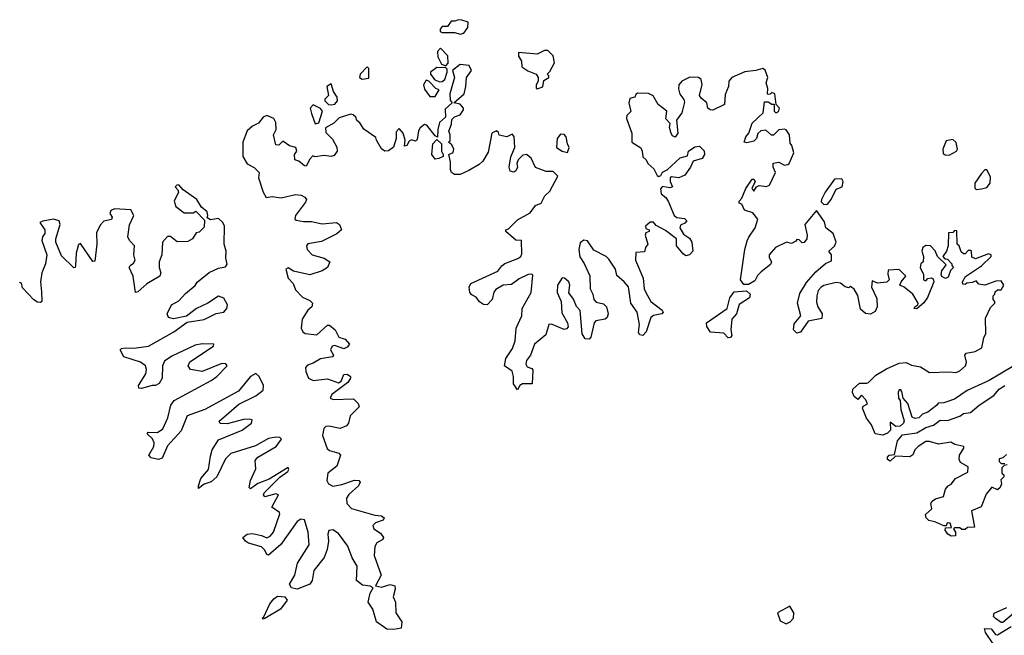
# Model space of a CAD drawing. Extents: x 2601477 to 2753313, y 449408 to 581029.
# Tile 120 of 203: x 2681486 to 2686983, y 468289 to 471729. Entities that reach past the tile are written whole.
import ezdxf

# ---------------------------------------------------------------- set-up
doc = ezdxf.new("R2010")
doc.units = 0

msp = doc.modelspace()

# ---------------------------------------------------------------- linework, layer by layer
at = {"layer": '0CON05XD'}
for points in [[(2683945, 471647.5), (2683965, 471652.5), (2683987.5, 471685), (2683990, 471715), (2683955, 471726), (2683935, 471728.8), (2683915, 471720), (2683895, 471720), (2683875, 471690), (2683845, 471690), (2683832.5, 471675), (2683833.3, 471663.3), (2683845, 471657.5), (2683915, 471656.7), (2683945, 471647.5)], [(2683865, 471470), (2683877.5, 471485), (2683877, 471527), (2683835, 471570), (2683818.3, 471551.7), (2683820.7, 471520.7), (2683840, 471480), (2683865, 471470)], [(2684375, 471342.5), (2684406.4, 471353.6), (2684411.7, 471388.3), (2684440, 471405), (2684440, 471415), (2684430, 471425), (2684445, 471440), (2684471.7, 471488.3), (2684465, 471527.5), (2684433.6, 471556.4), (2684415, 471556.7), (2684375, 471536.2), (2684270, 471545), (2684270, 471525), (2684287, 471497), (2684290, 471465), (2684322.5, 471442.5), (2684370, 471425), (2684380, 471405), (2684380, 471385), (2684370, 471365), (2684370, 471345), (2684375, 471342.5)], [(2683888.3, 471051.7), (2683890, 471085), (2683882.5, 471105), (2683897.5, 471145), (2683898.3, 471171.7), (2683914.1, 471185.9), (2683945, 471196.7), (2683963.3, 471225), (2683963.3, 471235), (2683945, 471257.5), (2683910, 471265), (2683967.5, 471315), (2683977.5, 471355), (2683980, 471405), (2684007.5, 471445), (2683995, 471472.5), (2683945, 471477.5), (2683902.5, 471445), (2683913.3, 471405), (2683886.7, 471315), (2683888.3, 471278.3), (2683900, 471265), (2683861.2, 471228.8), (2683862.5, 471185), (2683830, 471155), (2683820, 471115), (2683818.3, 471071.7), (2683805, 471080), (2683759.3, 471139.3), (2683745, 471142.5), (2683722.5, 471125), (2683713, 471107), (2683705, 471060), (2683695, 471050), (2683673, 471057), (2683660.7, 471049.3), (2683647.5, 471025), (2683635, 471022.5), (2683637.5, 471055), (2683626.7, 471095), (2683605, 471120), (2683588.3, 471101.7), (2683587.5, 471065), (2683573.6, 471016.4), (2683545, 470996.7), (2683523.6, 470993.6), (2683506.4, 471006.4), (2683477.5, 471055), (2683475, 471070), (2683407, 471117), (2683385, 471152.5), (2683367.5, 471165), (2683362.5, 471185), (2683347.7, 471197.7), (2683335, 471200), (2683269.3, 471180.7), (2683240, 471150), (2683192.5, 471125), (2683195, 471097.5), (2683231.7, 471061.7), (2683256.7, 471016.7), (2683257.5, 470995), (2683240.7, 470969.3), (2683225, 470963.8), (2683185, 470970), (2683135, 470962.5), (2683122.5, 470967.5), (2683105, 470950), (2683085, 470910), (2683075, 470912.5), (2683045, 470937.5), (2683022.5, 470945), (2683020, 470975), (2683032.5, 470995), (2683027.5, 471015), (2682993, 471023), (2682955, 471050), (2682931.7, 471028.3), (2682915, 471030), (2682902.5, 471085), (2682917.5, 471115), (2682916.7, 471155), (2682905, 471176.7), (2682865, 471193.3), (2682845, 471183.3), (2682820, 471150), (2682785, 471134.2), (2682755, 471107.5), (2682731.4, 471045), (2682731.2, 470965), (2682755, 470922.5), (2682795, 470902.5), (2682822.5, 470875), (2682820, 470845), (2682846, 470765), (2682862.5, 470735), (2682895, 470740), (2682945.8, 470734.2), (2683025, 470751.2), (2683057.5, 470747.5), (2683077.7, 470737.7), (2683086.7, 470725), (2683081.7, 470708.3), (2683026.2, 470635), (2683022.5, 470615), (2683029.3, 470609.3), (2683071.2, 470601.2), (2683115, 470602), (2683175, 470588), (2683255, 470596), (2683272, 470585), (2683282, 470555), (2683257, 470533), (2683170.9, 470489.1), (2683095, 470476), (2683086.2, 470465), (2683090.8, 470445), (2683118, 470415), (2683186.4, 470396.4), (2683217.5, 470375), (2683205, 470343.3), (2683175, 470326.2), (2683105, 470302.5), (2683015, 470323.3), (2682985, 470342.5), (2682972.5, 470335), (2682983.8, 470285), (2683013.3, 470255), (2683025, 470218.8), (2683065, 470179.2), (2683105, 470160), (2683120, 470145), (2683116.2, 470125), (2683093.8, 470105), (2683063.8, 470055), (2683056.7, 470005), (2683066.7, 469985), (2683080, 469975), (2683145, 469967.5), (2683205, 470022.5), (2683215, 470022.5), (2683247.5, 469995), (2683267.5, 469955), (2683303.6, 469943.6), (2683327.5, 469915), (2683315, 469900), (2683295, 469890), (2683245, 469908.8), (2683230, 469905), (2683220.8, 469885), (2683237.5, 469855), (2683232.5, 469845), (2683165, 469834), (2683125, 469809.2), (2683092.3, 469797.7), (2683081.2, 469785), (2683082.5, 469762.5), (2683098.8, 469725), (2683125, 469712), (2683205, 469721.4), (2683265, 469700), (2683280, 469710), (2683295, 469746), (2683315, 469748.8), (2683332.5, 469735), (2683332.5, 469725), (2683317.7, 469702.3), (2683228.8, 469635), (2683220, 469615), (2683236.2, 469606.2), (2683349.7, 469609.7), (2683376, 469585), (2683381.2, 469565), (2683331.2, 469515), (2683322, 469475), (2683311.2, 469458.8), (2683274.5, 469445.5), (2683211.7, 469458.3), (2683195, 469456), (2683183.8, 469445), (2683176.2, 469405), (2683203, 469333), (2683215, 469322), (2683267.7, 469307.7), (2683277.5, 469295), (2683256, 469235), (2683206, 469195), (2683200.8, 469155), (2683210, 469135), (2683235, 469122.5), (2683285, 469132), (2683355, 469156.7), (2683380, 469155), (2683387.5, 469145), (2683376.7, 469125), (2683324.1, 469075.9), (2683310, 469055), (2683312, 469025), (2683338.3, 468998.3), (2683468.8, 468961.2), (2683506.4, 468956.4), (2683520, 468945), (2683515, 468932.5), (2683471.7, 468918.3), (2683457, 468903), (2683462.5, 468885), (2683499.3, 468859.3), (2683516.7, 468835), (2683512.5, 468825), (2683480, 468805), (2683468.6, 468785), (2683465.7, 468735), (2683504.2, 468625), (2683472.5, 468565), (2683505, 468558.1), (2683554, 468574), (2683580, 468565), (2683583, 468547), (2683571.2, 468505), (2683583.3, 468475), (2683586.7, 468415), (2683618.8, 468365), (2683615, 468330), (2683575, 468321.2), (2683535, 468323.3), (2683477.5, 468365), (2683456.7, 468435), (2683432, 468475), (2683442.5, 468525), (2683460, 468555), (2683443, 468563), (2683398.9, 468568.9), (2683366, 468595), (2683369.4, 468675), (2683342.6, 468722.6), (2683317.6, 468787.6), (2683265, 468858.6), (2683235, 468878.9), (2683211.4, 468875), (2683205.5, 468855), (2683209.1, 468815), (2683202.2, 468767.8), (2683186.2, 468723.8), (2683128.6, 468651.4), (2683118.2, 468595), (2683105, 468574.4), (2683035, 468546.7), (2683003.8, 468555), (2682992, 468575), (2683021.2, 468625), (2683037.5, 468692.5), (2683101.9, 468795), (2683096.3, 468866.3), (2683075, 468934), (2683055, 468938.6), (2683035.8, 468925), (2682944, 468796), (2682875, 468737.5), (2682865, 468740), (2682854, 468765), (2682835, 468784), (2682763.2, 468803.2), (2682746.2, 468815), (2682732.5, 468835), (2682755, 468854), (2682785, 468857.5), (2682836.5, 468846.5), (2682865, 468833.8), (2682885, 468844), (2682902.5, 468865), (2682938, 468968), (2682936, 468976), (2682893.3, 469005), (2682930, 469075), (2682915, 469080), (2682896, 469074), (2682853.6, 469063.6), (2682847.5, 469075), (2682851.2, 469085), (2682938, 469172), (2682983.3, 469205), (2682988.8, 469215), (2682985, 469226.2), (2682878, 469162), (2682815, 469136.7), (2682775, 469107.5), (2682767.5, 469115), (2682774, 469155), (2682805, 469220), (2682800, 469265), (2682815.7, 469284.3), (2682918, 469345), (2682946.7, 469385), (2682937.5, 469395), (2682916.9, 469396.9), (2682875, 469388.2), (2682802.8, 469347.2), (2682664.7, 469305.3), (2682634.5, 469275), (2682587.1, 469175), (2682555, 469145.8), (2682515, 469133.8), (2682485, 469110), (2682483.8, 469125), (2682498, 469165), (2682540.6, 469215), (2682550.5, 469289.5), (2682560.6, 469325), (2682595, 469381.4), (2682728.8, 469435), (2682779.2, 469475), (2682783, 469493), (2682767, 469497), (2682734.5, 469495.5), (2682645, 469470), (2682605, 469472.5), (2682600, 469485), (2682709.7, 469580.3), (2682805, 469628), (2682845, 469658.8), (2682847.5, 469685), (2682822.5, 469735), (2682805, 469752), (2682775, 469735.8), (2682707.5, 469652.5), (2682519.1, 469550.9), (2682420, 469515), (2682388.1, 469431.9), (2682311.9, 469348.1), (2682280.5, 469279.5), (2682260.7, 469270.7), (2682220.5, 469280.5), (2682206.7, 469295), (2682234.2, 469345), (2682237.1, 469365), (2682226.7, 469386.7), (2682197.5, 469415), (2682202.5, 469425), (2682255, 469421.4), (2682285, 469442.5), (2682312.2, 469505), (2682328.9, 469575), (2682348.2, 469601.8), (2682555, 469713.3), (2682585.6, 469735), (2682643.3, 469795), (2682635.8, 469805.8), (2682615, 469807.1), (2682505, 469762.5), (2682440, 469775), (2682426, 469795), (2682435, 469818), (2682567.5, 469905), (2682570, 469915), (2682505, 469918.6), (2682465, 469911.1), (2682335, 469848.2), (2682295, 469820), (2682282.5, 469795), (2682281.9, 469725), (2682264.4, 469695.6), (2682244.3, 469684.3), (2682225, 469685.8), (2682165, 469667.5), (2682150.7, 469670.7), (2682150, 469685), (2682189.8, 469750.2), (2682194.4, 469775), (2682188.1, 469795), (2682160, 469815), (2682067.5, 469845), (2682047.5, 469885), (2682055, 469892.5), (2682074.2, 469895.8), (2682122.7, 469892.7), (2682205, 469904.4), (2682345.8, 469985), (2682421.4, 470038.6), (2682515, 470053.1), (2682583.1, 470086.9), (2682625.5, 470094.5), (2682642.5, 470115), (2682645.6, 470135), (2682625, 470172.5), (2682595.9, 470184.1), (2682535.7, 470144.3), (2682473.8, 470115), (2682417.7, 470072.3), (2682345, 470057.5), (2682316.7, 470065), (2682310, 470085), (2682333.8, 470135), (2682375, 470157.1), (2682411.4, 470198.6), (2682465, 470243.3), (2682477, 470263), (2682544.5, 470315.5), (2682595, 470340), (2682635, 470348), (2682645, 470363.3), (2682636.9, 470396.9), (2682638.8, 470435), (2682626.7, 470475), (2682628.8, 470575), (2682620, 470595), (2682595, 470618.6), (2682551.2, 470611.2), (2682531.7, 470621.7), (2682536.7, 470635), (2682532.5, 470655), (2682501.7, 470681.7), (2682475, 470723.8), (2682398.9, 470778.9), (2682375, 470805.6), (2682362.5, 470805), (2682353.3, 470795), (2682368.8, 470778.8), (2682372.5, 470765), (2682347.5, 470715), (2682357.5, 470685), (2682405, 470650), (2682455, 470650), (2682468.3, 470658.3), (2682518.3, 470608.3), (2682515, 470570), (2682488.3, 470541.7), (2682471.7, 470538.3), (2682450, 470505), (2682425, 470490), (2682365, 470487.5), (2682327, 470517), (2682311.7, 470518.3), (2682282.5, 470485), (2682280, 470415), (2682263.8, 470375), (2682264, 470345), (2682273.3, 470315), (2682267.5, 470295), (2682195, 470253.8), (2682145, 470207.5), (2682133.3, 470205), (2682119.2, 470295), (2682096.2, 470345), (2682102, 470355), (2682121.2, 470368.8), (2682131.2, 470385), (2682122.5, 470415), (2682126.2, 470465), (2682098, 470495), (2682090, 470515), (2682098.3, 470581.7), (2682123.3, 470635), (2682106.1, 470666.1), (2682015, 470671.2), (2681995, 470662.5), (2681990, 470645), (2682002.5, 470625), (2681998.3, 470611.7), (2681955, 470602.5), (2681935, 470580), (2681915, 470537.5), (2681916.7, 470475), (2681905, 470380), (2681895, 470377.5), (2681825, 470478.8), (2681815, 470472.5), (2681800.6, 470425), (2681798, 470355), (2681795.7, 470344.3), (2681788.3, 470341.7), (2681720, 470410), (2681688, 470485), (2681688, 470505), (2681712, 470585), (2681706, 470605), (2681675, 470613.8), (2681615, 470603.8), (2681597.5, 470595), (2681626.7, 470555), (2681626.7, 470535), (2681613.3, 470515), (2681610, 470495), (2681638, 470415), (2681630, 470365), (2681608.8, 470315), (2681602.5, 470265), (2681607.8, 470207.8)], [(2683397, 471397), (2683435, 471402.5), (2683436, 471456), (2683425, 471466.2), (2683386.7, 471425), (2683382.5, 471405), (2683397, 471397)], [(2683830.7, 471380.7), (2683845, 471383.3), (2683860, 471395), (2683872.5, 471435), (2683871.7, 471451.7), (2683865, 471460), (2683815, 471462.5), (2683780, 471435), (2683780, 471425), (2683803, 471393), (2683830.7, 471380.7)], [(2686765, 470420), (2686755, 470420), (2686741.7, 470431.7), (2686730, 470465), (2686720, 470475), (2686718.3, 470548.3), (2686705, 470550), (2686695, 470540), (2686671.7, 470538.3), (2686670, 470465), (2686660, 470435), (2686640, 470405), (2686651.7, 470391.7), (2686665, 470390), (2686690, 470365), (2686690, 470355), (2686700, 470345), (2686683, 470327), (2686670, 470290), (2686655, 470283.3), (2686634, 470294), (2686630, 470305), (2686634.1, 470325.9), (2686658.3, 470358.3), (2686610, 470405), (2686597, 470437), (2686570, 470465), (2686545, 470466.7), (2686527.5, 470455), (2686522.5, 470435), (2686532.5, 470405), (2686530, 470375), (2686517.5, 470365), (2686513.3, 470345), (2686531.2, 470305), (2686532.5, 470275), (2686545, 470270), (2686556.4, 470283.6), (2686576.1, 470286.1), (2686585, 470280), (2686590, 470265), (2686553.3, 470176.7), (2686533, 470147), (2686495, 470113.3), (2686480, 470115), (2686483.3, 470125), (2686500, 470135), (2686502.5, 470145), (2686472, 470195), (2686423.6, 470233.6), (2686400, 470245), (2686407.5, 470265), (2686432.5, 470295), (2686395, 470332.5), (2686335, 470330), (2686333, 470307), (2686340, 470275), (2686327, 470263), (2686275, 470257.5), (2686245, 470270), (2686241.2, 470235), (2686270.5, 470170.5), (2686274, 470125), (2686261.2, 470098.8), (2686236.1, 470083.9), (2686208, 470088), (2686180.8, 470110.8), (2686165, 470187.5), (2686145, 470223.3), (2686125, 470237.5), (2686115, 470230), (2686095, 470236.7), (2686067.5, 470257.5), (2686045, 470260), (2685975, 470242.9), (2685960, 470235), (2685944.3, 470215), (2685935.8, 470185), (2685935, 470150), (2685942, 470125), (2685966.7, 470085), (2685965, 470060), (2685887.5, 470045), (2685845, 469982), (2685825, 469978), (2685806.2, 469995), (2685809.7, 470030.3), (2685846, 470075), (2685828, 470145), (2685841.1, 470198.9), (2685879.4, 470260.6), (2685930.7, 470319.3), (2685985, 470366.2), (2686018.3, 470381.7), (2686017.5, 470415), (2686002.5, 470435), (2686035, 470462.5), (2686043.3, 470485), (2686026.7, 470535), (2685986.2, 470565), (2685979.5, 470599.5), (2685935, 470662.5), (2685870, 470585), (2685882.5, 470525), (2685880, 470505), (2685866.4, 470483.6), (2685855, 470482.5), (2685838.3, 470498.3), (2685825, 470500), (2685819.3, 470490.7), (2685795, 470477.5), (2685766.2, 470486.2), (2685706.2, 470455), (2685670, 470415), (2685669.5, 470399.5), (2685682.5, 470375), (2685678.3, 470361.7), (2685625, 470320), (2685605, 470299.2), (2685590, 470270), (2685555, 470248.6), (2685529.4, 470249.4), (2685510, 470275), (2685534, 470445), (2685547.3, 470492.7), (2685555.8, 470514.2), (2685592, 470565), (2685607.5, 470615), (2685579.2, 470649.2), (2685533.3, 470665), (2685518.3, 470698.3), (2685503, 470703), (2685503.3, 470715), (2685518.3, 470731.7), (2685540, 470785), (2685575, 470837.5), (2685585, 470837.5), (2685592.5, 470825), (2685572.5, 470785), (2685585, 470770), (2685600, 470795), (2685615, 470802.5), (2685655, 470797.5), (2685672.5, 470805), (2685706.2, 470875), (2685693.3, 470905), (2685693.3, 470926.7), (2685725, 470933.3), (2685755, 470916.7), (2685775, 470920), (2685782.5, 470925), (2685807.5, 470985), (2685797.5, 471025), (2685788.3, 471038.3), (2685783.3, 471085), (2685765, 471112.5), (2685755, 471117.5), (2685725, 471112.5), (2685695, 471083.3), (2685683.9, 471083.9), (2685651.7, 471111.7), (2685623, 471107), (2685607.5, 471092.5), (2685598.8, 471065), (2685585, 471050), (2685545, 471040), (2685530, 471045), (2685540, 471075), (2685556.7, 471095), (2685575, 471150), (2685637.5, 471207.5), (2685645, 471270), (2685665, 471270), (2685685, 471257.5), (2685697.5, 471257.5), (2685698.3, 471218.3), (2685705, 471210), (2685715, 471210), (2685725, 471220), (2685727.5, 471235), (2685710, 471255), (2685702.5, 471315), (2685685, 471322.5), (2685675, 471312.5), (2685665, 471310), (2685660, 471315), (2685662.5, 471345), (2685653.3, 471375), (2685662.5, 471405), (2685647.5, 471447.5), (2685635, 471455.8), (2685595, 471444), (2685535, 471437.3), (2685462, 471405), (2685444.3, 471385), (2685442.9, 471355), (2685425, 471310), (2685420, 471255), (2685355, 471223.3), (2685340, 471225), (2685327.5, 471235), (2685322.5, 471265), (2685290.3, 471290.3), (2685281.2, 471305), (2685296.4, 471366.4), (2685291.2, 471395), (2685275, 471405.6), (2685226.8, 471406.8), (2685182.2, 471385), (2685165.7, 471365), (2685163.2, 471343.2), (2685172.3, 471312.3), (2685193.6, 471283.6), (2685197, 471267), (2685181.7, 471208.3), (2685153, 471167), (2685160, 471095), (2685145, 471072.5), (2685130.7, 471080.7), (2685123.6, 471093.6), (2685113, 471127), (2685118.3, 471148.3), (2685093.3, 471175), (2685098.3, 471218.3), (2685050, 471255), (2685023, 471303), (2684996.1, 471316.1), (2684935, 471317.5), (2684925, 471310), (2684920, 471295), (2684892.3, 471287.7), (2684886.7, 471265), (2684897.5, 471215), (2684876.4, 471193.6), (2684874.2, 471175.8), (2684904.3, 471094.3), (2684904.3, 471045), (2684953.6, 471013.6), (2684961.9, 470995), (2684965, 470962.5), (2684983.3, 470945), (2684993.3, 470925), (2685026, 470896), (2685045, 470857.5), (2685055, 470852.5), (2685065, 470857.5), (2685075, 470877.5), (2685100.5, 470889.5), (2685173.1, 470956.9), (2685215, 470967.5), (2685220, 470995), (2685255, 471017.5), (2685281.4, 471021.4), (2685306.9, 470996.9), (2685308.6, 470975), (2685296.4, 470953.6), (2685245, 470937.5), (2685230.8, 470905), (2685199.1, 470860.9), (2685165, 470844.3), (2685125, 470850), (2685117.5, 470845), (2685116.7, 470825), (2685130, 470795), (2685115, 470790), (2685075, 470797.5), (2685063, 470783), (2685067.5, 470755), (2685093.8, 470735), (2685105.6, 470715.6), (2685139.2, 470635), (2685155, 470624.3), (2685197.7, 470617.7), (2685210, 470605), (2685198.8, 470591.2), (2685175, 470580), (2685172, 470565), (2685191.2, 470531.2), (2685225, 470508.1), (2685237.9, 470485), (2685244.2, 470435.8), (2685225.4, 470414.6), (2685205, 470409.4), (2685190, 470420), (2685153.3, 470465), (2685152.5, 470505), (2685090.7, 470550.7), (2685039.2, 470579.2), (2685025, 470596.7), (2685005, 470596.7), (2684980, 470575), (2684981.7, 470561.7), (2685000, 470555), (2685000, 470545), (2684981.7, 470538.3), (2684977.5, 470525), (2684993.3, 470475), (2684980, 470455), (2684975, 470432.5), (2684925, 470427.5), (2684924.5, 470384.5), (2684967.5, 470285), (2684973.1, 470225), (2684980.8, 470205), (2685009.2, 470155), (2685072.5, 470105), (2685077.5, 470095), (2685070, 470085), (2685024.3, 470075.7), (2685008.8, 470065), (2684983.8, 469985), (2684964.1, 469964.1), (2684948.8, 469968.8), (2684941.4, 469981.4), (2684946, 470025), (2684932.9, 470095), (2684897.1, 470145), (2684885.7, 470235.7), (2684861.2, 470265), (2684819.3, 470299.3), (2684812, 470335), (2684775, 470391.2), (2684760, 470405), (2684690.8, 470440.8), (2684655, 470492.5), (2684635, 470496.7), (2684615, 470482.5), (2684607.5, 470445), (2684613.2, 470403.2), (2684637.3, 470367.3), (2684668.3, 470298.3), (2684670, 470225), (2684685.6, 470195.6), (2684690.8, 470165), (2684705, 470151.4), (2684745, 470141.4), (2684762.5, 470125), (2684770.8, 470085), (2684766.2, 470065), (2684755, 470056.2), (2684703.1, 470046.9), (2684694, 470035), (2684673.8, 469955), (2684665, 469943.8), (2684643.3, 469945), (2684626.4, 469973.6), (2684614.3, 470104.3), (2684595, 470126.2), (2684577, 470167), (2684552.3, 470202.3), (2684558, 470245), (2684551.2, 470265), (2684527.5, 470285), (2684515, 470286.2), (2684488.9, 470245), (2684486.9, 470205), (2684509.2, 470155), (2684511.7, 470091.7), (2684544, 470035), (2684547.3, 470012.7), (2684538.8, 470001.2), (2684525, 469998), (2684455, 470027.5), (2684440, 470025), (2684422.8, 469967.2), (2684360, 469915), (2684337.1, 469855), (2684315.8, 469825), (2684310.8, 469805), (2684319.7, 469789.7), (2684345, 469779.2), (2684350.5, 469770.5), (2684346.7, 469695), (2684292.5, 469695), (2684277.5, 469685), (2684265, 469660), (2684241.9, 469695), (2684242.9, 469735), (2684234.5, 469764.5), (2684192.5, 469795), (2684200.8, 469835), (2684237.9, 469892.1), (2684252.9, 469935), (2684257.7, 470005), (2684289.4, 470075), (2684291.4, 470115), (2684341.1, 470205), (2684351.2, 470301.2), (2684345, 470306), (2684325, 470304.2), (2684275, 470280), (2684230.9, 470249.1), (2684185, 470246.2), (2684145, 470222), (2684133.5, 470206.5), (2684123.6, 470165), (2684095, 470135.6), (2684075, 470138.1), (2684052.9, 470152.9), (2684035, 470178.8), (2684010.9, 470190.9), (2683999.4, 470205), (2683994.4, 470235), (2684004.4, 470255.6), (2684155, 470323.3), (2684177, 470353), (2684195, 470366), (2684267.5, 470395), (2684283.9, 470406.1), (2684289.5, 470420.5), (2684287.5, 470495), (2684255, 470497.5), (2684200, 470545), (2684200, 470555), (2684215, 470560), (2684265, 470610), (2684335, 470650), (2684365, 470690), (2684396.4, 470703.6), (2684417.5, 470745), (2684445, 470770), (2684490, 470855), (2684465, 470880), (2684425, 470880), (2684365, 470902.5), (2684341.2, 470955), (2684315, 470976.2), (2684295, 470972), (2684268.8, 470945), (2684261.2, 470925), (2684265.9, 470904.1), (2684256.2, 470885), (2684245, 470876.7), (2684225, 470883.3), (2684218.8, 470905), (2684227, 470963), (2684250, 471015), (2684247, 471077), (2684235, 471090), (2684205, 471073.3), (2684163, 471083), (2684158.3, 471098.3), (2684147.5, 471107.5), (2684122.5, 471095), (2684101.7, 470988.3), (2684071.2, 470938.8), (2684050.5, 470919.5), (2683993.9, 470886.1), (2683945, 470864), (2683914.2, 470864.2), (2683897.5, 470875), (2683891.7, 470891.7), (2683891.2, 470935), (2683882.5, 470975), (2683905, 470987.5), (2683910, 471005), (2683899.3, 471029.3), (2683880, 471045), (2683888.3, 471051.7)], [(2683805, 471300), (2683827, 471337), (2683810, 471345), (2683770, 471385), (2683755, 471390), (2683740, 471365), (2683745, 471340), (2683775, 471300), (2683805, 471300)], [(2683225, 471252.5), (2683245, 471257.5), (2683260, 471275), (2683257.5, 471295), (2683238.3, 471328.3), (2683225, 471370), (2683201.2, 471355), (2683210, 471305), (2683190, 471285), (2683190, 471275), (2683210, 471255), (2683225, 471252.5)], [(2683135, 471147.5), (2683155, 471152.5), (2683177, 471217), (2683165, 471232.5), (2683125, 471252.5), (2683106.7, 471235), (2683114.2, 471205), (2683135, 471147.5)], [(2683805, 470950), (2683787.5, 470975), (2683793.3, 471035), (2683815, 471060), (2683840, 471035), (2683840, 470995), (2683850, 470975), (2683850, 470965), (2683825, 470952.5), (2683805, 470950)], [(2684545, 470987.5), (2684553.3, 471015), (2684543.3, 471035), (2684536.7, 471075), (2684525, 471088), (2684505, 471088.8), (2684486.2, 471065), (2684483.3, 471015), (2684514.1, 470994.1), (2684545, 470987.5)], [(2686675, 470971.2), (2686716.1, 470993.9), (2686721.2, 471005), (2686715, 471042.5), (2686695, 471060), (2686658.3, 471051.7), (2686640, 471005), (2686641.7, 470981.7), (2686653, 470973), (2686675, 470971.2)], [(2686825, 470780), (2686855, 470784), (2686885, 470792), (2686903.8, 470815), (2686905, 470850), (2686885, 470890), (2686875, 470890), (2686855, 470868.8), (2686818.8, 470815), (2686817.5, 470787.5), (2686825, 470780)], [(2685975, 470696.7), (2685995, 470698.8), (2686015.7, 470724.3), (2686045, 470782.5), (2686078, 470795), (2686083.8, 470825), (2686075, 470838.8), (2686035, 470838), (2685982, 470765), (2685962, 470725), (2685960.7, 470710.7), (2685975, 470696.7)], [(2687095, 469830), (2686897.9, 469712.1), (2686775, 469657.1), (2686705, 469609.1), (2686645, 469588), (2686613, 469587), (2686605, 469572.5), (2686556.2, 469535), (2686525.8, 469524.2), (2686505, 469504.3), (2686485, 469500.8), (2686468.3, 469508.3), (2686443.6, 469583.6), (2686417.5, 469615), (2686411.7, 469651.7), (2686405, 469660), (2686395, 469660), (2686390, 469645), (2686392.5, 469615), (2686401.7, 469601.7), (2686405, 469550), (2686423.3, 469486.7), (2686420, 469475), (2686401.7, 469458.3), (2686376.4, 469456.4), (2686345, 469480), (2686346.7, 469435), (2686331.7, 469418.3), (2686305, 469408.1), (2686261.2, 469415), (2686241.2, 469465), (2686213.3, 469503.3), (2686191.2, 469558.8), (2686195, 469570), (2686218.3, 469581.7), (2686210, 469605), (2686185, 469630), (2686165, 469607.5), (2686145, 469623.3), (2686136, 469645), (2686138, 469665), (2686175, 469698.1), (2686215, 469697.5), (2686225, 469702.5), (2686265, 469742), (2686325, 469777.1), (2686395, 469810), (2686435, 469813.8), (2686465, 469798.8), (2686515, 469788.6), (2686565, 469756.7), (2686675, 469761.8), (2686715, 469758), (2686735, 469766), (2686765.8, 469795), (2686771.2, 469815), (2686762.5, 469855), (2686770, 469865), (2686820, 469875), (2686856.7, 469895), (2686868.3, 469951.7), (2686880, 469975), (2686878.3, 470061.7), (2686905, 470120), (2686930, 470145), (2686930, 470155), (2686920, 470165), (2686920, 470185), (2686930, 470195), (2686931.7, 470208.3), (2686945, 470220), (2686965, 470220), (2686980, 470245), (2686965, 470270), (2686935, 470267.5), (2686873.6, 470246.4), (2686841.2, 470251.2), (2686825, 470270), (2686805, 470260), (2686773, 470257), (2686765, 470250), (2686751.7, 470251.7), (2686750, 470265), (2686767, 470293), (2686856.1, 470353.9), (2686910, 470405), (2686910, 470415), (2686895, 470420), (2686823, 470393), (2686801.7, 470401.7), (2686800, 470435), (2686795, 470440), (2686781.7, 470438.3), (2686765, 470420)], [(2681607.8, 470207.8), (2681608.8, 470155), (2681601.2, 470148.8), (2681585, 470150.8), (2681565, 470164), (2681500.7, 470230.7), (2681495, 470257.5), (2681485, 470260)], [(2685441.2, 469951.2), (2685416.6, 469976.6), (2685343.4, 469983.4), (2685321.5, 470015), (2685320, 470035), (2685436, 470115), (2685450, 470175), (2685475, 470207.5), (2685544.1, 470214.1), (2685563.3, 470195), (2685561.2, 470175), (2685502.7, 470137.3), (2685488, 470085), (2685461.4, 470055), (2685456.2, 469995), (2685462.5, 469965), (2685455, 469952.5), (2685441.2, 469951.2)], [(2686998.3, 469241.7), (2686981.7, 469238.3), (2686970, 469225), (2686970, 469195), (2686980, 469185), (2686980, 469175), (2686963, 469157), (2686967.5, 469135), (2686960, 469115), (2686945, 469102.5), (2686913.6, 469116.4), (2686881.7, 469078.3), (2686853, 469007), (2686800, 468985), (2686816, 468894), (2686778.3, 468891.7), (2686765, 468880), (2686745, 468880), (2686735, 468890), (2686705, 468890), (2686700, 468885), (2686710, 468865), (2686710, 468845), (2686686.2, 468843.8), (2686666.7, 468855), (2686653, 468877), (2686655, 468890), (2686688.3, 468891.7), (2686680, 468915), (2686663, 468917), (2686658.3, 468901.7), (2686645, 468900), (2686595, 468923.3), (2686560.8, 468930.8), (2686546.7, 468945), (2686542.5, 468965), (2686577.5, 468995), (2686573.3, 469025), (2686580.7, 469039.3), (2686598.3, 469051.7), (2686642.5, 469065), (2686653.9, 469106.1), (2686670, 469125), (2686686.4, 469133.6), (2686710, 469165), (2686780, 469200), (2686780.7, 469230.7), (2686737.5, 469255), (2686731.7, 469271.7), (2686732, 469295), (2686756.7, 469335), (2686756.7, 469345), (2686706.1, 469356.1), (2686685, 469367.5), (2686615, 469356.7), (2686565, 469372.5), (2686545, 469372.5), (2686502.5, 469345), (2686483.9, 469326.1), (2686473, 469297), (2686455, 469286.7), (2686375, 469290), (2686345, 469262.5), (2686331.2, 469271.2), (2686330, 469285), (2686340, 469295), (2686370, 469300), (2686387.5, 469375), (2686415, 469408.8), (2686495, 469420.8), (2686545, 469450), (2686587.5, 469462.5), (2686625, 469490.8), (2686665, 469489.4), (2686735, 469514.3), (2686755, 469528.8), (2686795, 469533.8), (2686842.5, 469575), (2686925, 469628.8), (2686953.8, 469665), (2686986.2, 469685)], [(2686995, 469300), (2686975, 469280), (2686953.3, 469275), (2686955, 469260), (2686965, 469250), (2686985, 469250)], [(2682845, 468380), (2682840, 468385), (2682848.3, 468391.7), (2682882, 468465), (2682905, 468493.3), (2682925, 468508.8), (2682966.7, 468505), (2682978.8, 468485), (2682942.5, 468435), (2682855, 468382.5), (2682845, 468380)], [(2685765, 468354), (2685787.5, 468365), (2685806.7, 468385), (2685807.5, 468415), (2685785, 468452.5), (2685717.5, 468415), (2685730.7, 468370.7), (2685765, 468354)], [(2687069.3, 468440.7), (2686975, 468360), (2686965, 468360), (2686933, 468383), (2686923.3, 468395), (2686926.4, 468413.6), (2686996.7, 468445)], [(2686921.3, 468241.3), (2686877.5, 468305), (2686873, 468327), (2686910, 468325), (2686934, 468294), (2686945, 468292), (2687020.7, 468339.3)]]:
    msp.add_lwpolyline(points, dxfattribs=at)

doc.saveas('drawing.dxf')
